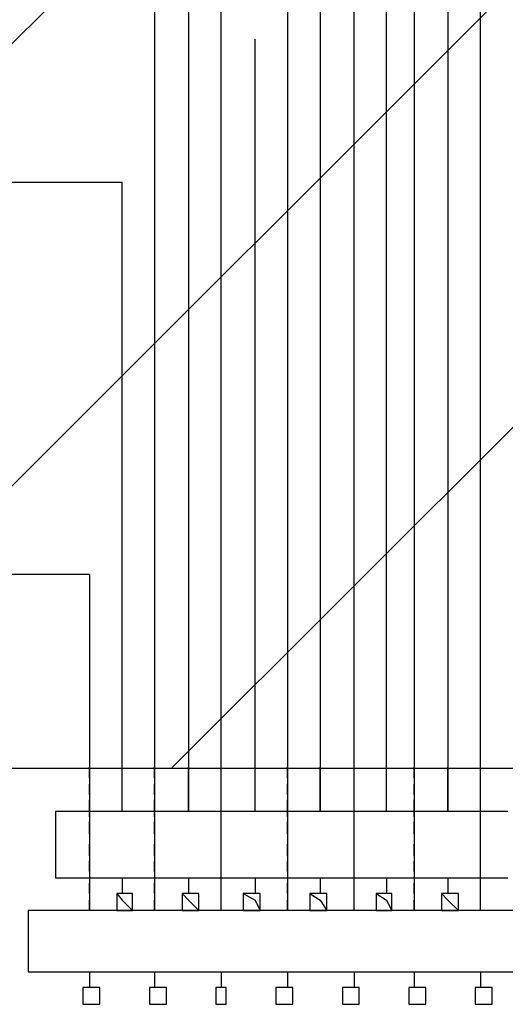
# Model space of a CAD drawing. Extents: x 997 to 109698, y 921 to 94021.
# Tile 80 of 256: x 35363 to 35736, y 3640 to 4396. Entities that reach past the tile are written whole.
import ezdxf

# ---------------------------------------------------------------- set-up
doc = ezdxf.new("R2010")
doc.units = 0
doc.header["$MEASUREMENT"] = 0
for name, color, linetype in [('12', 7, 'CONTINUOUS'), ('28', 7, 'CONTINUOUS'), ('40', 7, 'CONTINUOUS'), ('43', 7, 'CONTINUOUS')]:
    doc.layers.add(name, color=color, linetype=linetype)

msp = doc.modelspace()

# ---------------------------------------------------------------- linework, layer by layer
at = {"layer": '12', "color": 1}
for p, q in [((35665.601607, 5341.953237), (35665.601607, 4342.953237)), ((35568.601607, 5239.953237), (35568.601607, 4240.953237)), ((35716.601607, 3711.953237), (35716.601607, 4642.953237)), ((35466.601607, 4570.953237), (35466.601607, 3711.953237)), ((35619.601607, 3711.953237), (35619.601607, 4541.953237)), ((35517.601607, 3711.953237), (35517.601607, 4439.953237)), ((35665.601607, 4342.953237), (35665.601607, 3711.953237)), ((35568.601607, 4240.953237), (35568.601607, 3711.953237)), ((35416.601607, 3969.953237), (34679.601607, 3969.953237)), ((35416.601607, 3969.953237), (35416.601607, 3711.953237)), ((35441.601607, 3813.953237), (35441.601607, 3821.953237)), ((35492.601607, 3813.953237), (35492.601607, 3821.953237)), ((35543.601607, 3813.953237), (35543.601607, 3821.953237)), ((35593.601607, 3813.953237), (35593.601607, 3821.953237)), ((35644.601607, 3813.953237), (35644.601607, 3821.953237)), ((35691.601607, 3813.953237), (35691.601607, 3821.953237)), ((35441.601607, 3804.953237), (35441.601607, 3813.953237)), ((35492.601607, 3804.953237), (35492.601607, 3813.953237)), ((35543.601607, 3804.953237), (35543.601607, 3813.953237)), ((35593.601607, 3804.953237), (35593.601607, 3813.953237)), ((35644.601607, 3804.953237), (35644.601607, 3813.953237)), ((35691.601607, 3804.953237), (35691.601607, 3813.953237)), ((35441.601607, 3796.953237), (35441.601607, 3804.953237)), ((35492.601607, 3796.953237), (35492.601607, 3804.953237)), ((35543.601607, 3796.953237), (35543.601607, 3804.953237)), ((35593.601607, 3796.953237), (35593.601607, 3804.953237)), ((35644.601607, 3796.953237), (35644.601607, 3804.953237)), ((35691.601607, 3796.953237), (35691.601607, 3804.953237)), ((35441.601607, 3787.953237), (35441.601607, 3796.953237)), ((35492.601607, 3787.953237), (35492.601607, 3796.953237)), ((35543.601607, 3787.953237), (35543.601607, 3796.953237)), ((35593.601607, 3787.953237), (35593.601607, 3796.953237)), ((35644.601607, 3787.953237), (35644.601607, 3796.953237)), ((35691.601607, 3787.953237), (35691.601607, 3796.953237))]:
    msp.add_line(p, q, dxfattribs=at)
at = {"layer": '12', "color": 5}
for p, q in [((35644.601607, 3787.953237), (35644.601607, 4977.953237)), ((35492.601607, 4871.953237), (35492.601607, 3787.953237)), ((35593.601607, 4680.953237), (35593.601607, 3787.953237)), ((35691.601607, 4528.953237), (35691.601607, 3787.953237)), ((35543.601607, 3787.953237), (35543.601607, 4380.953237)), ((35441.601607, 4270.953237), (34594.601607, 4270.953237)), ((35441.601607, 3787.953237), (35441.601607, 4270.953237)), ((35416.601607, 3813.953237), (35416.601607, 3821.953237)), ((35466.601607, 3813.953237), (35466.601607, 3821.953237)), ((35517.601607, 3813.953237), (35517.601607, 3821.953237)), ((35568.601607, 3813.953237), (35568.601607, 3821.953237)), ((35619.601607, 3813.953237), (35619.601607, 3821.953237)), ((35665.601607, 3813.953237), (35665.601607, 3821.953237)), ((35716.601607, 3813.953237), (35716.601607, 3821.953237)), ((35416.601607, 3800.953237), (35416.601607, 3808.953237)), ((35466.601607, 3800.953237), (35466.601607, 3808.953237)), ((35517.601607, 3800.953237), (35517.601607, 3808.953237)), ((35568.601607, 3800.953237), (35568.601607, 3808.953237)), ((35619.601607, 3800.953237), (35619.601607, 3808.953237)), ((35665.601607, 3800.953237), (35665.601607, 3808.953237)), ((35716.601607, 3800.953237), (35716.601607, 3808.953237)), ((35416.601607, 3783.953237), (35416.601607, 3796.953237)), ((35466.601607, 3783.953237), (35466.601607, 3796.953237)), ((35517.601607, 3783.953237), (35517.601607, 3796.953237)), ((35568.601607, 3783.953237), (35568.601607, 3796.953237)), ((35619.601607, 3783.953237), (35619.601607, 3796.953237)), ((35665.601607, 3783.953237), (35665.601607, 3796.953237)), ((35716.601607, 3783.953237), (35716.601607, 3796.953237)), ((35416.601607, 3770.953237), (35416.601607, 3779.953237)), ((35466.601607, 3770.953237), (35466.601607, 3779.953237)), ((35517.601607, 3770.953237), (35517.601607, 3779.953237)), ((35568.601607, 3770.953237), (35568.601607, 3779.953237)), ((35619.601607, 3770.953237), (35619.601607, 3779.953237)), ((35665.601607, 3770.953237), (35665.601607, 3779.953237)), ((35716.601607, 3770.953237), (35716.601607, 3779.953237)), ((35416.601607, 3753.953237), (35416.601607, 3762.953237)), ((35466.601607, 3753.953237), (35466.601607, 3762.953237)), ((35517.601607, 3753.953237), (35517.601607, 3762.953237)), ((35568.601607, 3753.953237), (35568.601607, 3762.953237)), ((35619.601607, 3753.953237), (35619.601607, 3762.953237)), ((35665.601607, 3753.953237), (35665.601607, 3762.953237)), ((35716.601607, 3753.953237), (35716.601607, 3762.953237)), ((35416.601607, 3741.953237), (35416.601607, 3749.953237)), ((35466.601607, 3741.953237), (35466.601607, 3749.953237)), ((35517.601607, 3741.953237), (35517.601607, 3749.953237)), ((35568.601607, 3741.953237), (35568.601607, 3749.953237)), ((35619.601607, 3741.953237), (35619.601607, 3749.953237)), ((35665.601607, 3741.953237), (35665.601607, 3749.953237)), ((35716.601607, 3741.953237), (35716.601607, 3749.953237)), ((35416.601607, 3724.953237), (35416.601607, 3732.953237)), ((35466.601607, 3724.953237), (35466.601607, 3732.953237)), ((35517.601607, 3724.953237), (35517.601607, 3732.953237)), ((35568.601607, 3724.953237), (35568.601607, 3732.953237)), ((35619.601607, 3724.953237), (35619.601607, 3732.953237)), ((35665.601607, 3724.953237), (35665.601607, 3732.953237)), ((35716.601607, 3724.953237), (35716.601607, 3732.953237)), ((35416.601607, 3711.953237), (35416.601607, 3719.953237)), ((35466.601607, 3711.953237), (35466.601607, 3719.953237)), ((35517.601607, 3711.953237), (35517.601607, 3719.953237)), ((35568.601607, 3711.953237), (35568.601607, 3719.953237)), ((35619.601607, 3711.953237), (35619.601607, 3719.953237)), ((35665.601607, 3711.953237), (35665.601607, 3719.953237)), ((35716.601607, 3711.953237), (35716.601607, 3719.953237))]:
    msp.add_line(p, q, dxfattribs=at)
at = {"layer": '28', "color": 2}
for p, q in [((34800.57993, 3820.953237), (36497.636205, 5518.009512)), ((35139.991185, 3820.953237), (36497.636205, 5178.598257)), ((35479.40244, 3820.953237), (36497.636205, 4839.187002))]:
    msp.add_line(p, q, dxfattribs=at)
at = {"layer": '40', "color": 8, "linetype": 'Continuous'}
msp.add_line((36497.636205, 3820.953237), (29497.636205, 3820.953237), dxfattribs=at)
at = {"layer": '43', "color": 250}
for p, q in [((35390.601607, 3787.953237), (35390.601607, 3783.953237)), ((35399.601607, 3787.953237), (35390.601607, 3787.953237)), ((35407.601607, 3787.953237), (35399.601607, 3787.953237)), ((35416.601607, 3787.953237), (35407.601607, 3787.953237)), ((35428.601607, 3787.953237), (35416.601607, 3787.953237)), ((35437.601607, 3787.953237), (35428.601607, 3787.953237)), ((35445.601607, 3787.953237), (35437.601607, 3787.953237)), ((35458.601607, 3787.953237), (35445.601607, 3787.953237)), ((35466.601607, 3787.953237), (35458.601607, 3787.953237)), ((35479.601607, 3787.953237), (35466.601607, 3787.953237)), ((35487.601607, 3787.953237), (35479.601607, 3787.953237)), ((35496.601607, 3787.953237), (35487.601607, 3787.953237)), ((35509.601607, 3787.953237), (35496.601607, 3787.953237)), ((35517.601607, 3787.953237), (35509.601607, 3787.953237)), ((35526.601607, 3787.953237), (35517.601607, 3787.953237)), ((35538.601607, 3787.953237), (35526.601607, 3787.953237)), ((35547.601607, 3787.953237), (35538.601607, 3787.953237)), ((35555.601607, 3787.953237), (35547.601607, 3787.953237)), ((35568.601607, 3787.953237), (35555.601607, 3787.953237)), ((35576.601607, 3787.953237), (35568.601607, 3787.953237)), ((35589.601607, 3787.953237), (35576.601607, 3787.953237)), ((35598.601607, 3787.953237), (35589.601607, 3787.953237)), ((35606.601607, 3787.953237), (35598.601607, 3787.953237)), ((35619.601607, 3787.953237), (35606.601607, 3787.953237)), ((35627.601607, 3787.953237), (35619.601607, 3787.953237)), ((35636.601607, 3787.953237), (35627.601607, 3787.953237)), ((35648.601607, 3787.953237), (35636.601607, 3787.953237)), ((35657.601607, 3787.953237), (35648.601607, 3787.953237)), ((35665.601607, 3787.953237), (35657.601607, 3787.953237)), ((35678.601607, 3787.953237), (35665.601607, 3787.953237)), ((35686.601607, 3787.953237), (35678.601607, 3787.953237)), ((35699.601607, 3787.953237), (35686.601607, 3787.953237)), ((35708.601607, 3787.953237), (35699.601607, 3787.953237)), ((35716.601607, 3787.953237), (35708.601607, 3787.953237)), ((35729.601607, 3787.953237), (35716.601607, 3787.953237)), ((35737.601607, 3787.953237), (35729.601607, 3787.953237)), ((35390.601607, 3783.953237), (35390.601607, 3770.953237)), ((35390.601607, 3770.953237), (35390.601607, 3762.953237)), ((35390.601607, 3762.953237), (35390.601607, 3753.953237)), ((35390.601607, 3753.953237), (35390.601607, 3741.953237)), ((35390.601607, 3741.953237), (35390.601607, 3736.953237)), ((35390.601607, 3736.953237), (35399.601607, 3736.953237)), ((35399.601607, 3736.953237), (35407.601607, 3736.953237)), ((35407.601607, 3736.953237), (35416.601607, 3736.953237)), ((35416.601607, 3736.953237), (35428.601607, 3736.953237)), ((35428.601607, 3736.953237), (35437.601607, 3736.953237)), ((35437.601607, 3736.953237), (35445.601607, 3736.953237)), ((35441.601607, 3736.953237), (35441.601607, 3732.953237)), ((35445.601607, 3736.953237), (35458.601607, 3736.953237)), ((35458.601607, 3736.953237), (35466.601607, 3736.953237)), ((35466.601607, 3736.953237), (35479.601607, 3736.953237)), ((35479.601607, 3736.953237), (35487.601607, 3736.953237)), ((35487.601607, 3736.953237), (35496.601607, 3736.953237)), ((35492.601607, 3736.953237), (35492.601607, 3732.953237)), ((35496.601607, 3736.953237), (35509.601607, 3736.953237)), ((35509.601607, 3736.953237), (35517.601607, 3736.953237)), ((35517.601607, 3736.953237), (35526.601607, 3736.953237)), ((35526.601607, 3736.953237), (35538.601607, 3736.953237)), ((35538.601607, 3736.953237), (35547.601607, 3736.953237)), ((35543.601607, 3736.953237), (35543.601607, 3732.953237)), ((35547.601607, 3736.953237), (35555.601607, 3736.953237)), ((35555.601607, 3736.953237), (35568.601607, 3736.953237)), ((35568.601607, 3736.953237), (35576.601607, 3736.953237)), ((35576.601607, 3736.953237), (35589.601607, 3736.953237)), ((35589.601607, 3736.953237), (35598.601607, 3736.953237)), ((35593.601607, 3736.953237), (35593.601607, 3732.953237)), ((35598.601607, 3736.953237), (35606.601607, 3736.953237)), ((35606.601607, 3736.953237), (35619.601607, 3736.953237)), ((35619.601607, 3736.953237), (35627.601607, 3736.953237)), ((35627.601607, 3736.953237), (35636.601607, 3736.953237)), ((35636.601607, 3736.953237), (35648.601607, 3736.953237)), ((35644.601607, 3736.953237), (35644.601607, 3732.953237)), ((35648.601607, 3736.953237), (35657.601607, 3736.953237)), ((35657.601607, 3736.953237), (35665.601607, 3736.953237)), ((35665.601607, 3736.953237), (35678.601607, 3736.953237)), ((35678.601607, 3736.953237), (35686.601607, 3736.953237)), ((35686.601607, 3736.953237), (35699.601607, 3736.953237)), ((35691.601607, 3736.953237), (35691.601607, 3732.953237)), ((35699.601607, 3736.953237), (35708.601607, 3736.953237)), ((35708.601607, 3736.953237), (35716.601607, 3736.953237)), ((35716.601607, 3736.953237), (35729.601607, 3736.953237)), ((35729.601607, 3736.953237), (35737.601607, 3736.953237)), ((35441.601607, 3732.953237), (35441.601607, 3724.953237)), ((35492.601607, 3732.953237), (35492.601607, 3724.953237)), ((35543.601607, 3732.953237), (35543.601607, 3724.953237)), ((35593.601607, 3732.953237), (35593.601607, 3724.953237)), ((35644.601607, 3732.953237), (35644.601607, 3724.953237)), ((35691.601607, 3732.953237), (35691.601607, 3724.953237)), ((35437.601607, 3724.953237), (35441.601607, 3719.953237)), ((35441.601607, 3724.953237), (35437.601607, 3724.953237)), ((35437.601607, 3724.953237), (35437.601607, 3719.953237)), ((35437.601607, 3719.953237), (35437.601607, 3711.953237)), ((35449.601607, 3724.953237), (35441.601607, 3724.953237)), ((35441.601607, 3719.953237), (35449.601607, 3711.953237)), ((35449.601607, 3719.953237), (35449.601607, 3724.953237)), ((35449.601607, 3711.953237), (35449.601607, 3719.953237)), ((35487.601607, 3724.953237), (35492.601607, 3719.953237)), ((35492.601607, 3724.953237), (35487.601607, 3724.953237)), ((35487.601607, 3724.953237), (35487.601607, 3719.953237)), ((35487.601607, 3719.953237), (35487.601607, 3711.953237)), ((35500.601607, 3724.953237), (35492.601607, 3724.953237)), ((35492.601607, 3719.953237), (35500.601607, 3711.953237)), ((35500.601607, 3719.953237), (35500.601607, 3724.953237)), ((35500.601607, 3711.953237), (35500.601607, 3719.953237)), ((35534.601607, 3724.953237), (35543.601607, 3719.953237)), ((35543.601607, 3724.953237), (35534.601607, 3724.953237)), ((35534.601607, 3724.953237), (35534.601607, 3719.953237)), ((35534.601607, 3719.953237), (35534.601607, 3711.953237)), ((35547.601607, 3724.953237), (35543.601607, 3724.953237)), ((35543.601607, 3719.953237), (35547.601607, 3711.953237)), ((35547.601607, 3719.953237), (35547.601607, 3724.953237)), ((35547.601607, 3711.953237), (35547.601607, 3719.953237)), ((35585.601607, 3724.953237), (35593.601607, 3719.953237)), ((35593.601607, 3724.953237), (35585.601607, 3724.953237)), ((35585.601607, 3724.953237), (35585.601607, 3719.953237)), ((35585.601607, 3719.953237), (35585.601607, 3711.953237)), ((35598.601607, 3724.953237), (35593.601607, 3724.953237)), ((35593.601607, 3719.953237), (35598.601607, 3711.953237)), ((35598.601607, 3719.953237), (35598.601607, 3724.953237)), ((35598.601607, 3711.953237), (35598.601607, 3719.953237)), ((35636.601607, 3724.953237), (35644.601607, 3719.953237)), ((35644.601607, 3724.953237), (35636.601607, 3724.953237)), ((35636.601607, 3724.953237), (35636.601607, 3719.953237)), ((35636.601607, 3719.953237), (35636.601607, 3711.953237)), ((35648.601607, 3724.953237), (35644.601607, 3724.953237)), ((35644.601607, 3719.953237), (35648.601607, 3711.953237)), ((35648.601607, 3719.953237), (35648.601607, 3724.953237)), ((35648.601607, 3711.953237), (35648.601607, 3719.953237)), ((35686.601607, 3724.953237), (35691.601607, 3719.953237)), ((35691.601607, 3724.953237), (35686.601607, 3724.953237)), ((35686.601607, 3724.953237), (35686.601607, 3719.953237)), ((35686.601607, 3719.953237), (35686.601607, 3711.953237)), ((35699.601607, 3724.953237), (35691.601607, 3724.953237)), ((35691.601607, 3719.953237), (35699.601607, 3711.953237)), ((35699.601607, 3719.953237), (35699.601607, 3724.953237)), ((35699.601607, 3711.953237), (35699.601607, 3719.953237)), ((35369.601607, 3711.953237), (35369.601607, 3702.953237)), ((35373.601607, 3711.953237), (35369.601607, 3711.953237)), ((35382.601607, 3711.953237), (35373.601607, 3711.953237)), ((35390.601607, 3711.953237), (35382.601607, 3711.953237)), ((35403.601607, 3711.953237), (35390.601607, 3711.953237)), ((35411.601607, 3711.953237), (35403.601607, 3711.953237)), ((35424.601607, 3711.953237), (35411.601607, 3711.953237)), ((35432.601607, 3711.953237), (35424.601607, 3711.953237)), ((35441.601607, 3711.953237), (35432.601607, 3711.953237)), ((35437.601607, 3711.953237), (35441.601607, 3711.953237)), ((35441.601607, 3711.953237), (35449.601607, 3711.953237)), ((35454.601607, 3711.953237), (35441.601607, 3711.953237)), ((35462.601607, 3711.953237), (35454.601607, 3711.953237)), ((35471.601607, 3711.953237), (35462.601607, 3711.953237)), ((35483.601607, 3711.953237), (35471.601607, 3711.953237)), ((35492.601607, 3711.953237), (35483.601607, 3711.953237)), ((35487.601607, 3711.953237), (35492.601607, 3711.953237)), ((35492.601607, 3711.953237), (35500.601607, 3711.953237)), ((35500.601607, 3711.953237), (35492.601607, 3711.953237)), ((35513.601607, 3711.953237), (35500.601607, 3711.953237)), ((35521.601607, 3711.953237), (35513.601607, 3711.953237)), ((35534.601607, 3711.953237), (35521.601607, 3711.953237)), ((35534.601607, 3711.953237), (35543.601607, 3711.953237)), ((35543.601607, 3711.953237), (35534.601607, 3711.953237)), ((35543.601607, 3711.953237), (35547.601607, 3711.953237)), ((35551.601607, 3711.953237), (35543.601607, 3711.953237)), ((35564.601607, 3711.953237), (35551.601607, 3711.953237)), ((35572.601607, 3711.953237), (35564.601607, 3711.953237)), ((35581.601607, 3711.953237), (35572.601607, 3711.953237)), ((35593.601607, 3711.953237), (35581.601607, 3711.953237)), ((35585.601607, 3711.953237), (35593.601607, 3711.953237)), ((35593.601607, 3711.953237), (35598.601607, 3711.953237)), ((35602.601607, 3711.953237), (35593.601607, 3711.953237)), ((35610.601607, 3711.953237), (35602.601607, 3711.953237)), ((35623.601607, 3711.953237), (35610.601607, 3711.953237)), ((35631.601607, 3711.953237), (35623.601607, 3711.953237)), ((35644.601607, 3711.953237), (35631.601607, 3711.953237)), ((35636.601607, 3711.953237), (35644.601607, 3711.953237)), ((35644.601607, 3711.953237), (35648.601607, 3711.953237)), ((35653.601607, 3711.953237), (35644.601607, 3711.953237)), ((35661.601607, 3711.953237), (35653.601607, 3711.953237)), ((35674.601607, 3711.953237), (35661.601607, 3711.953237)), ((35682.601607, 3711.953237), (35674.601607, 3711.953237)), ((35691.601607, 3711.953237), (35682.601607, 3711.953237)), ((35686.601607, 3711.953237), (35691.601607, 3711.953237)), ((35691.601607, 3711.953237), (35699.601607, 3711.953237)), ((35703.601607, 3711.953237), (35691.601607, 3711.953237)), ((35712.601607, 3711.953237), (35703.601607, 3711.953237)), ((35720.601607, 3711.953237), (35712.601607, 3711.953237)), ((35733.601607, 3711.953237), (35720.601607, 3711.953237)), ((35741.601607, 3711.953237), (35733.601607, 3711.953237)), ((35369.601607, 3702.953237), (35369.601607, 3694.953237)), ((35369.601607, 3694.953237), (35369.601607, 3681.953237)), ((35369.601607, 3681.953237), (35369.601607, 3673.953237)), ((35369.601607, 3673.953237), (35369.601607, 3664.953237)), ((35369.601607, 3664.953237), (35373.601607, 3664.953237)), ((35373.601607, 3664.953237), (35382.601607, 3664.953237)), ((35382.601607, 3664.953237), (35390.601607, 3664.953237)), ((35390.601607, 3664.953237), (35403.601607, 3664.953237)), ((35403.601607, 3664.953237), (35411.601607, 3664.953237)), ((35411.601607, 3664.953237), (35424.601607, 3664.953237)), ((35416.601607, 3664.953237), (35416.601607, 3656.953237)), ((35424.601607, 3664.953237), (35432.601607, 3664.953237)), ((35432.601607, 3664.953237), (35441.601607, 3664.953237)), ((35441.601607, 3664.953237), (35454.601607, 3664.953237)), ((35454.601607, 3664.953237), (35462.601607, 3664.953237)), ((35462.601607, 3664.953237), (35471.601607, 3664.953237)), ((35466.601607, 3664.953237), (35466.601607, 3656.953237)), ((35471.601607, 3664.953237), (35483.601607, 3664.953237)), ((35483.601607, 3664.953237), (35492.601607, 3664.953237)), ((35492.601607, 3664.953237), (35500.601607, 3664.953237)), ((35500.601607, 3664.953237), (35513.601607, 3664.953237)), ((35513.601607, 3664.953237), (35521.601607, 3664.953237)), ((35517.601607, 3664.953237), (35517.601607, 3656.953237)), ((35521.601607, 3664.953237), (35534.601607, 3664.953237)), ((35534.601607, 3664.953237), (35543.601607, 3664.953237)), ((35543.601607, 3664.953237), (35551.601607, 3664.953237)), ((35551.601607, 3664.953237), (35564.601607, 3664.953237)), ((35564.601607, 3664.953237), (35572.601607, 3664.953237)), ((35568.601607, 3664.953237), (35568.601607, 3656.953237)), ((35572.601607, 3664.953237), (35581.601607, 3664.953237)), ((35581.601607, 3664.953237), (35593.601607, 3664.953237)), ((35593.601607, 3664.953237), (35602.601607, 3664.953237)), ((35602.601607, 3664.953237), (35610.601607, 3664.953237)), ((35610.601607, 3664.953237), (35623.601607, 3664.953237)), ((35619.601607, 3664.953237), (35619.601607, 3656.953237)), ((35623.601607, 3664.953237), (35631.601607, 3664.953237)), ((35631.601607, 3664.953237), (35644.601607, 3664.953237)), ((35644.601607, 3664.953237), (35653.601607, 3664.953237)), ((35653.601607, 3664.953237), (35661.601607, 3664.953237)), ((35661.601607, 3664.953237), (35674.601607, 3664.953237)), ((35665.601607, 3664.953237), (35665.601607, 3656.953237)), ((35674.601607, 3664.953237), (35682.601607, 3664.953237)), ((35682.601607, 3664.953237), (35691.601607, 3664.953237)), ((35691.601607, 3664.953237), (35703.601607, 3664.953237)), ((35703.601607, 3664.953237), (35712.601607, 3664.953237)), ((35712.601607, 3664.953237), (35720.601607, 3664.953237)), ((35716.601607, 3664.953237), (35716.601607, 3656.953237)), ((35720.601607, 3664.953237), (35733.601607, 3664.953237)), ((35733.601607, 3664.953237), (35741.601607, 3664.953237)), ((35416.601607, 3652.953237), (35411.601607, 3652.953237)), ((35411.601607, 3652.953237), (35411.601607, 3643.953237)), ((35416.601607, 3656.953237), (35416.601607, 3652.953237)), ((35424.601607, 3652.953237), (35416.601607, 3652.953237)), ((35424.601607, 3643.953237), (35424.601607, 3652.953237)), ((35466.601607, 3652.953237), (35462.601607, 3652.953237)), ((35462.601607, 3652.953237), (35462.601607, 3643.953237)), ((35466.601607, 3656.953237), (35466.601607, 3652.953237)), ((35475.601607, 3652.953237), (35466.601607, 3652.953237)), ((35475.601607, 3643.953237), (35475.601607, 3652.953237)), ((35517.601607, 3652.953237), (35513.601607, 3652.953237)), ((35513.601607, 3652.953237), (35513.601607, 3643.953237)), ((35517.601607, 3656.953237), (35517.601607, 3652.953237)), ((35521.601607, 3652.953237), (35517.601607, 3652.953237)), ((35521.601607, 3643.953237), (35521.601607, 3652.953237)), ((35568.601607, 3652.953237), (35559.601607, 3652.953237)), ((35559.601607, 3652.953237), (35559.601607, 3643.953237)), ((35568.601607, 3656.953237), (35568.601607, 3652.953237)), ((35572.601607, 3652.953237), (35568.601607, 3652.953237)), ((35572.601607, 3643.953237), (35572.601607, 3652.953237)), ((35619.601607, 3652.953237), (35610.601607, 3652.953237)), ((35610.601607, 3652.953237), (35610.601607, 3643.953237)), ((35619.601607, 3656.953237), (35619.601607, 3652.953237)), ((35623.601607, 3652.953237), (35619.601607, 3652.953237)), ((35623.601607, 3643.953237), (35623.601607, 3652.953237)), ((35665.601607, 3652.953237), (35661.601607, 3652.953237)), ((35661.601607, 3652.953237), (35661.601607, 3643.953237)), ((35665.601607, 3656.953237), (35665.601607, 3652.953237)), ((35674.601607, 3652.953237), (35665.601607, 3652.953237)), ((35674.601607, 3643.953237), (35674.601607, 3652.953237)), ((35716.601607, 3652.953237), (35712.601607, 3652.953237)), ((35712.601607, 3652.953237), (35712.601607, 3643.953237)), ((35716.601607, 3656.953237), (35716.601607, 3652.953237)), ((35725.601607, 3652.953237), (35716.601607, 3652.953237)), ((35725.601607, 3643.953237), (35725.601607, 3652.953237)), ((35411.601607, 3643.953237), (35411.601607, 3639.953237)), ((35424.601607, 3639.953237), (35424.601607, 3643.953237)), ((35462.601607, 3643.953237), (35462.601607, 3639.953237)), ((35475.601607, 3639.953237), (35475.601607, 3643.953237)), ((35513.601607, 3643.953237), (35513.601607, 3639.953237)), ((35521.601607, 3639.953237), (35521.601607, 3643.953237)), ((35559.601607, 3643.953237), (35559.601607, 3639.953237)), ((35572.601607, 3639.953237), (35572.601607, 3643.953237)), ((35610.601607, 3643.953237), (35610.601607, 3639.953237)), ((35623.601607, 3639.953237), (35623.601607, 3643.953237)), ((35661.601607, 3643.953237), (35661.601607, 3639.953237)), ((35674.601607, 3639.953237), (35674.601607, 3643.953237)), ((35712.601607, 3643.953237), (35712.601607, 3639.953237)), ((35725.601607, 3639.953237), (35725.601607, 3643.953237)), ((35411.601607, 3639.953237), (35416.601607, 3639.953237)), ((35416.601607, 3639.953237), (35424.601607, 3639.953237)), ((35462.601607, 3639.953237), (35466.601607, 3639.953237)), ((35466.601607, 3639.953237), (35475.601607, 3639.953237)), ((35513.601607, 3639.953237), (35517.601607, 3639.953237)), ((35517.601607, 3639.953237), (35521.601607, 3639.953237)), ((35559.601607, 3639.953237), (35568.601607, 3639.953237)), ((35568.601607, 3639.953237), (35572.601607, 3639.953237)), ((35610.601607, 3639.953237), (35619.601607, 3639.953237)), ((35619.601607, 3639.953237), (35623.601607, 3639.953237)), ((35661.601607, 3639.953237), (35665.601607, 3639.953237)), ((35665.601607, 3639.953237), (35674.601607, 3639.953237)), ((35712.601607, 3639.953237), (35716.601607, 3639.953237)), ((35716.601607, 3639.953237), (35725.601607, 3639.953237))]:
    msp.add_line(p, q, dxfattribs=at)

doc.saveas('drawing.dxf')
